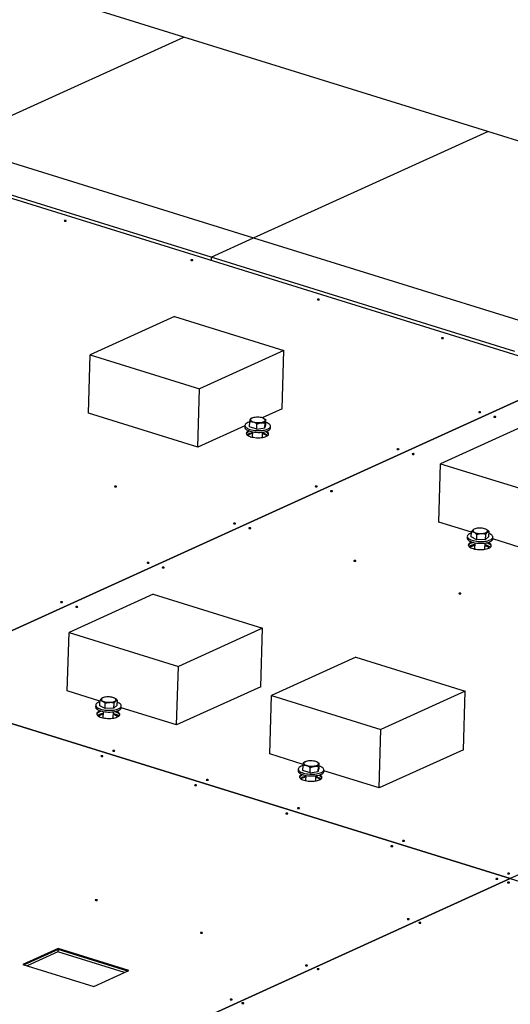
# Model space of a CAD drawing. Header units: millimetres. Extents: x 5 to 589, y 5 to 415.
# Tile 75 of 104: x 430 to 450, y 155 to 194. Entities that reach past the tile are written whole.
import ezdxf

# ---------------------------------------------------------------- set-up
doc = ezdxf.new("R2010")
doc.units = ezdxf.units.MM
doc.layers.add('TRAIT-FORT', color=4, linetype='Continuous', lineweight=25)

msp = doc.modelspace()

# ---------------------------------------------------------------- linework, layer by layer
at = {"layer": 'TRAIT-FORT', "color": 4, "linetype": 'Continuous', "lineweight": 25}
for p, q in [((436.75552, 193.1249), (424.87878, 196.81898)), ((427.60298, 188.96648), (436.75552, 193.1249)), ((448.63226, 189.43082), (436.75552, 193.1249)), ((439.47973, 185.2724), (448.63226, 189.43082)), ((460.509, 185.73674), (448.63226, 189.43082)), ((427.60298, 188.96648), (439.47973, 185.2724)), ((437.81644, 184.51669), (425.9397, 188.21077)), ((427.17297, 187.71043), (452.11393, 179.95292)), ((437.81644, 184.51669), (439.47973, 185.2724)), ((439.47973, 185.2724), (451.35647, 181.57832)), ((437.81644, 184.51669), (437.81297, 184.40102)), ((449.69318, 180.82261), (437.81644, 184.51669)), ((436.38372, 182.19813), (433.09046, 180.70185)), ((436.38372, 182.19813), (440.65725, 180.86891)), ((433.02195, 178.41491), (433.09046, 180.70185)), ((433.09046, 180.70185), (437.364, 179.37263)), ((440.65725, 180.86891), (437.364, 179.37263)), ((440.58874, 178.58197), (440.65725, 180.86891)), ((452.11393, 179.95292), (425.2665, 167.75489)), ((425.2667, 167.75483), (452.11413, 179.95286)), ((437.29549, 177.08569), (437.364, 179.37263)), ((437.29549, 177.08569), (433.02195, 178.41491)), ((440.58874, 178.58197), (439.81894, 178.23221)), ((439.13914, 177.92335), (437.29549, 177.08569)), ((439.13951, 177.93563), (439.13742, 177.86597)), ((439.32331, 177.8764), (439.32928, 178.07565)), ((439.44204, 178.23162), (439.41429, 178.22179)), ((439.60399, 177.79409), (439.60996, 177.99334)), ((439.87015, 178.21276), (439.85479, 178.21926)), ((439.91996, 177.83835), (439.92593, 178.03759)), ((439.91996, 177.83835), (439.95526, 177.96491)), ((439.95526, 177.96491), (439.96123, 178.16416)), ((450.08414, 177.93686), (446.79087, 176.44058)), ((439.60399, 177.79409), (439.32331, 177.8764)), ((439.43222, 177.68761), (439.42603, 177.481)), ((439.60399, 177.79409), (439.91996, 177.83835)), ((439.82585, 177.46902), (439.83204, 177.67564)), ((440.13698, 177.83603), (440.13906, 177.90568)), ((446.72236, 174.15364), (446.79087, 176.44058)), ((446.79087, 176.44058), (451.06441, 175.11136)), ((447.99601, 173.75749), (446.72236, 174.15364)), ((447.99052, 173.57421), (447.99649, 173.77345)), ((448.13613, 173.89426), (448.10739, 173.88407)), ((448.54682, 173.47686), (448.55279, 173.67611)), ((448.56041, 173.87702), (448.54889, 173.88189)), ((448.67624, 173.59237), (448.68221, 173.79162)), ((447.8336, 173.59826), (447.83152, 173.52861)), ((448.20395, 173.46778), (447.99052, 173.57421)), ((448.12631, 173.35025), (448.11892, 173.10363)), ((448.20395, 173.46778), (448.20992, 173.66703)), ((448.54682, 173.47686), (448.20395, 173.46778)), ((448.51874, 173.09165), (448.52613, 173.33827)), ((448.54682, 173.47686), (448.67624, 173.59237)), ((450.9959, 172.82443), (448.83104, 173.49777)), ((448.83107, 173.49866), (448.83316, 173.56832)), ((435.55506, 171.33556), (432.26179, 169.83928)), ((435.55506, 171.33556), (439.82858, 170.00635)), ((432.19328, 167.55234), (432.26179, 169.83928)), ((432.26179, 169.83928), (436.53532, 168.51006)), ((439.82858, 170.00635), (436.53532, 168.51006)), ((439.76007, 167.71941), (439.82858, 170.00635)), ((443.47353, 168.87261), (440.18026, 167.37632)), ((443.47353, 168.87261), (447.74704, 167.5434)), ((436.46681, 166.22313), (436.53532, 168.51006)), ((425.26655, 167.75476), (449.5147, 160.21274)), ((449.51485, 160.21281), (425.2667, 167.75483)), ((433.46684, 167.15622), (432.19328, 167.55234)), ((439.76007, 167.71941), (436.46681, 166.22313)), ((447.74704, 167.5434), (444.45377, 166.04711)), ((447.67853, 165.25646), (447.74704, 167.5434)), ((433.46135, 166.97293), (433.46732, 167.17218)), ((433.60697, 167.29299), (433.57822, 167.28279)), ((434.03124, 167.27574), (434.01972, 167.28062)), ((434.14707, 166.9911), (434.15304, 167.19035)), ((440.11175, 165.08939), (440.18026, 167.37632)), ((440.18026, 167.37632), (444.45377, 166.04711)), ((433.30444, 166.99699), (433.30235, 166.92733)), ((433.67479, 166.86651), (433.46135, 166.97293)), ((433.59714, 166.74898), (433.58975, 166.50235)), ((433.67479, 166.86651), (433.68076, 167.06576)), ((434.01765, 166.87559), (433.67479, 166.86651)), ((434.01765, 166.87559), (434.02362, 167.07484)), ((434.01765, 166.87559), (434.14707, 166.9911)), ((436.46681, 166.22313), (434.30187, 166.8965)), ((434.3019, 166.89739), (434.30399, 166.96704)), ((433.98957, 166.49038), (433.99696, 166.737)), ((444.38526, 163.76017), (444.45377, 166.04711)), ((447.67853, 165.25646), (444.38526, 163.76017)), ((441.42178, 164.68192), (440.11175, 165.08939)), ((441.22396, 164.49859), (441.22187, 164.42894)), ((441.40776, 164.43936), (441.41373, 164.63861)), ((441.68844, 164.35705), (441.40776, 164.43936)), ((441.52649, 164.79459), (441.49874, 164.78475)), ((441.68844, 164.35705), (441.6944, 164.5563)), ((441.9546, 164.77572), (441.93924, 164.78222)), ((442.00441, 164.40131), (442.01038, 164.60056)), ((442.00441, 164.40131), (442.03971, 164.52787)), ((442.03971, 164.52787), (442.04568, 164.72712)), ((442.22142, 164.39899), (442.22351, 164.46864)), ((444.38526, 163.76017), (442.22244, 164.43289)), ((441.51666, 164.25058), (441.51047, 164.04396)), ((441.68844, 164.35705), (442.00441, 164.40131)), ((441.9103, 164.03198), (441.91648, 164.2386)), ((452.30937, 161.48249), (449.51485, 160.21281)), ((449.5147, 160.21274), (431.66741, 152.10389)), ((431.66761, 152.10383), (449.5149, 160.21268)), ((449.51469, 160.21259), (449.5147, 160.21274)), ((449.51485, 160.21281), (449.51485, 160.21265)), ((449.5149, 160.21268), (476.73203, 151.7472)), ((431.83253, 157.48155), (430.45965, 156.85778)), ((431.83148, 157.44672), (430.50453, 156.84382)), ((431.8287, 157.35385), (430.62422, 156.8066)), ((431.83148, 157.44672), (431.8287, 157.35385)), ((434.43537, 156.54308), (431.8287, 157.35385)), ((431.83253, 157.48155), (431.83148, 157.44672)), ((434.55784, 156.59873), (431.83148, 157.44672)), ((434.60377, 156.61959), (431.83253, 157.48155)), ((430.45965, 156.85778), (433.23089, 155.99583)), ((433.23089, 155.99583), (434.60377, 156.61959))]:
    msp.add_line(p, q, dxfattribs=at)
at = {"layer": 'TRAIT-FORT', "color": 4, "linetype": 'Continuous', "lineweight": 25, "flags": 128}
for points in [[(432.14492, 185.93047), (432.15185, 185.93546), (432.15291, 185.9412), (432.14792, 185.9468), (432.13766, 185.95141), (432.12368, 185.95434), (432.10812, 185.95513), (432.09333, 185.95367), (432.08158, 185.95017), (432.07465, 185.94518), (432.0736, 185.93945), (432.07858, 185.93385), (432.08885, 185.92923), (432.10282, 185.92631), (432.11839, 185.92551), (432.13317, 185.92698), (432.14492, 185.93047)], [(437.09357, 184.39127), (437.1005, 184.39626), (437.10155, 184.402), (437.09656, 184.4076), (437.0863, 184.41221), (437.07232, 184.41514), (437.05676, 184.41593), (437.04197, 184.41447), (437.03022, 184.41097), (437.02329, 184.40598), (437.02224, 184.40025), (437.02723, 184.39465), (437.03749, 184.39003), (437.05147, 184.38711), (437.06703, 184.38631), (437.08182, 184.38778), (437.09357, 184.39127)], [(442.04221, 182.85207), (442.04914, 182.85706), (442.05019, 182.8628), (442.04521, 182.8684), (442.03494, 182.87301), (442.02097, 182.87594), (442.0054, 182.87673), (441.99062, 182.87527), (441.97887, 182.87177), (441.97194, 182.86678), (441.97088, 182.86105), (441.97587, 182.85545), (441.98613, 182.85083), (442.00011, 182.84791), (442.01567, 182.84711), (442.03046, 182.84858), (442.04221, 182.85207)], [(446.89188, 181.34365), (446.89881, 181.34865), (446.89986, 181.35438), (446.89488, 181.35998), (446.88461, 181.36459), (446.87064, 181.36752), (446.85507, 181.36831), (446.84029, 181.36685), (446.82854, 181.36336), (446.82161, 181.35836), (446.82055, 181.35263), (446.82554, 181.34703), (446.8358, 181.34242), (446.84978, 181.33949), (446.86534, 181.3387), (446.88013, 181.34016), (446.89188, 181.34365)], [(448.3495, 178.44558), (448.35643, 178.45057), (448.35748, 178.45631), (448.3525, 178.46191), (448.34224, 178.46652), (448.32826, 178.46944), (448.31269, 178.47024), (448.29791, 178.46877), (448.28616, 178.46528), (448.27923, 178.46029), (448.27818, 178.45455), (448.28316, 178.44895), (448.29342, 178.44434), (448.3074, 178.44142), (448.32297, 178.44062), (448.33775, 178.44209), (448.3495, 178.44558)], [(439.32844, 178.07353), (439.29419, 178.06337), (439.24908, 178.04632), (439.21093, 178.02703), (439.18043, 178.00584), (439.15811, 177.98313), (439.14439, 177.9593), (439.13949, 177.93479)], [(439.13949, 177.93479), (439.14351, 177.91002), (439.15638, 177.88545), (439.17787, 177.8615), (439.20759, 177.8386), (439.24502, 177.81718), (439.28948, 177.79759), (439.34018, 177.78021), (439.39622, 177.76533), (439.4566, 177.75322), (439.52024, 177.7441), (439.586, 177.73813), (439.65271, 177.73542), (439.71919, 177.73601), (439.78423, 177.7399), (439.8467, 177.74701), (439.90546, 177.75722), (439.95947, 177.77035), (440.00776, 177.78616), (440.04948, 177.80437), (440.08389, 177.82466), (440.11035, 177.84666), (440.12841, 177.86998), (440.13775, 177.8942), (440.13818, 177.9189), (440.12972, 177.94362), (440.1125, 177.96794), (440.08684, 177.99141), (440.05319, 178.01363), (440.01216, 178.03418), (439.96447, 178.0527), (439.95795, 178.0549)], [(439.36284, 178.17091), (439.36221, 178.15202), (439.3707, 178.13317), (439.38806, 178.11494), (439.41371, 178.09793), (439.44684, 178.08269), (439.48637, 178.0697), (439.53104, 178.05939), (439.57942, 178.05207), (439.62994, 178.048), (439.68099, 178.04729), (439.73092, 178.04998), (439.77813, 178.05597), (439.8211, 178.06508), (439.85845, 178.077), (439.88898, 178.09137), (439.91171, 178.1077), (439.9259, 178.12549), (439.93111, 178.14416), (439.92716, 178.16311), (439.91418, 178.18172), (439.89259, 178.19941), (439.86308, 178.2156), (439.82661, 178.22977), (439.78433, 178.24147), (439.73762, 178.25032), (439.68797, 178.25604), (439.63698, 178.25844), (439.58629, 178.25745), (439.53752, 178.25309), (439.49225, 178.24551), (439.45193, 178.23495), (439.41785, 178.22175), (439.39111, 178.20634), (439.37258, 178.18921), (439.36284, 178.17091)], [(448.94334, 178.26088), (448.95027, 178.26587), (448.95132, 178.2716), (448.94634, 178.2772), (448.93607, 178.28182), (448.9221, 178.28474), (448.90653, 178.28553), (448.89175, 178.28407), (448.88, 178.28058), (448.87307, 178.27558), (448.87201, 178.26985), (448.877, 178.26425), (448.88726, 178.25964), (448.90124, 178.25671), (448.9168, 178.25592), (448.93159, 178.25738), (448.94334, 178.26088)], [(439.1374, 177.86514), (439.14143, 177.84037), (439.1543, 177.81579), (439.17578, 177.79184), (439.20551, 177.76895), (439.24293, 177.74752), (439.28739, 177.72794), (439.33809, 177.71055), (439.39413, 177.69567), (439.45451, 177.68357), (439.51815, 177.67444), (439.58391, 177.66848), (439.65063, 177.66576), (439.7171, 177.66636), (439.78215, 177.67024), (439.84461, 177.67736), (439.90337, 177.68757), (439.95738, 177.7007), (440.00568, 177.71651), (440.0474, 177.73472), (440.0818, 177.75501), (440.10827, 177.77701), (440.12633, 177.80032), (440.13566, 177.82455), (440.13698, 177.83603)], [(439.28692, 177.72795), (439.28384, 177.72657), (439.24937, 177.70821), (439.22266, 177.68803), (439.20425, 177.66645), (439.19451, 177.64389), (439.19363, 177.62083), (439.20165, 177.59772), (439.21839, 177.57504), (439.24352, 177.55326), (439.27652, 177.5328), (439.31671, 177.5141), (439.3633, 177.49754), (439.41531, 177.48344), (439.4717, 177.47209), (439.53132, 177.46374), (439.59295, 177.45854), (439.65534, 177.4566), (439.71723, 177.45797), (439.77734, 177.46261), (439.83445, 177.47043), (439.88741, 177.48127), (439.93513, 177.49492), (439.97665, 177.51108), (439.97665, 177.51108)], [(439.33705, 177.71198), (439.32431, 177.70791), (439.2828, 177.69174), (439.24833, 177.67338), (439.22162, 177.65321), (439.20321, 177.63162), (439.19496, 177.61444)], [(439.33431, 177.71113), (439.32431, 177.70791), (439.2828, 177.69174), (439.24833, 177.67338), (439.22162, 177.65321), (439.20321, 177.63162), (439.19496, 177.61444)], [(439.43018, 177.61979), (439.38155, 177.60852), (439.3386, 177.5945), (439.3024, 177.57805), (439.2738, 177.55957), (439.25346, 177.53948), (439.25335, 177.53934)], [(440.0017, 177.51693), (440.00046, 177.51871), (439.98071, 177.53991), (439.95265, 177.55997), (439.91695, 177.57842), (439.87444, 177.59482), (439.83, 177.60781)], [(440.06448, 177.58839), (440.05779, 177.6051), (440.04105, 177.62778), (440.01593, 177.64957), (439.98293, 177.67002), (439.94273, 177.68872), (439.92849, 177.69426)], [(440.06448, 177.58839), (440.05779, 177.6051), (440.04105, 177.62778), (440.01593, 177.64957), (439.98293, 177.67002), (439.94273, 177.68872), (439.92952, 177.69388)], [(439.97665, 177.51108), (440.01111, 177.52944), (440.03783, 177.54962), (440.05624, 177.5712), (440.06598, 177.59376), (440.06685, 177.61682), (440.05884, 177.63993), (440.0421, 177.66261), (440.01697, 177.68439), (439.98397, 177.70484), (439.97949, 177.7072)], [(445.1554, 176.99435), (445.16233, 176.99935), (445.16339, 177.00508), (445.1584, 177.01068), (445.14814, 177.01529), (445.13416, 177.01822), (445.1186, 177.01901), (445.10381, 177.01755), (445.09206, 177.01405), (445.08513, 177.00906), (445.08408, 177.00333), (445.08906, 176.99773), (445.09933, 176.99311), (445.1133, 176.99019), (445.12887, 176.9894), (445.14365, 176.99086), (445.1554, 176.99435)], [(445.74924, 176.80965), (445.75617, 176.81464), (445.75722, 176.82037), (445.75224, 176.82597), (445.74198, 176.83059), (445.728, 176.83351), (445.71243, 176.83431), (445.69765, 176.83284), (445.6859, 176.82935), (445.67897, 176.82436), (445.67792, 176.81862), (445.6829, 176.81302), (445.69316, 176.80841), (445.70714, 176.80548), (445.72271, 176.80469), (445.73749, 176.80615), (445.74924, 176.80965)], [(434.11548, 175.53875), (434.12241, 175.54374), (434.12346, 175.54947), (434.11848, 175.55507), (434.10822, 175.55969), (434.09424, 175.56261), (434.07867, 175.5634), (434.06389, 175.56194), (434.05214, 175.55845), (434.04521, 175.55345), (434.04416, 175.54772), (434.04914, 175.54212), (434.0594, 175.53751), (434.07338, 175.53458), (434.08895, 175.53379), (434.10373, 175.53525), (434.11548, 175.53875)], [(441.9613, 175.54312), (441.96823, 175.54812), (441.96929, 175.55385), (441.9643, 175.55945), (441.95404, 175.56406), (441.94006, 175.56699), (441.9245, 175.56778), (441.90971, 175.56632), (441.89796, 175.56283), (441.89103, 175.55783), (441.88998, 175.5521), (441.89496, 175.5465), (441.90523, 175.54189), (441.9192, 175.53896), (441.93477, 175.53817), (441.94955, 175.53963), (441.9613, 175.54312)], [(442.55514, 175.35842), (442.56207, 175.36341), (442.56312, 175.36915), (442.55814, 175.37475), (442.54788, 175.37936), (442.5339, 175.38229), (442.51833, 175.38308), (442.50355, 175.38162), (442.4918, 175.37812), (442.48487, 175.37313), (442.48382, 175.3674), (442.4888, 175.3618), (442.49906, 175.35718), (442.51304, 175.35426), (442.52861, 175.35346), (442.54339, 175.35493), (442.55514, 175.35842)], [(438.7672, 174.0919), (438.77413, 174.09689), (438.77519, 174.10262), (438.7702, 174.10822), (438.75994, 174.11284), (438.74596, 174.11576), (438.7304, 174.11656), (438.71561, 174.11509), (438.70386, 174.1116), (438.69693, 174.10661), (438.69588, 174.10087), (438.70086, 174.09527), (438.71113, 174.09066), (438.7251, 174.08773), (438.74067, 174.08694), (438.75545, 174.0884), (438.7672, 174.0919)], [(439.36104, 173.90719), (439.36797, 173.91219), (439.36902, 173.91792), (439.36404, 173.92352), (439.35378, 173.92813), (439.3398, 173.93106), (439.32423, 173.93185), (439.30945, 173.93039), (439.2977, 173.9269), (439.29077, 173.9219), (439.28972, 173.91617), (439.2947, 173.91057), (439.30496, 173.90596), (439.31894, 173.90303), (439.33451, 173.90224), (439.34929, 173.9037), (439.36104, 173.90719)], [(447.99513, 173.7282), (447.95462, 173.71376), (447.91453, 173.69504), (447.88192, 173.67432), (447.85736, 173.65198), (447.8413, 173.62842), (447.83402, 173.60404), (447.83565, 173.5793), (447.84617, 173.55463), (447.86537, 173.53047), (447.89293, 173.50725), (447.92835, 173.48539), (447.971, 173.46528)], [(447.971, 173.46528), (448.02011, 173.44727), (448.07482, 173.43169), (448.13413, 173.41882), (448.19701, 173.40888), (448.26231, 173.40205), (448.32889, 173.39846), (448.39554, 173.39816), (448.46109, 173.40117), (448.52436, 173.40743), (448.58421, 173.41682), (448.6396, 173.42919), (448.68952, 173.44431), (448.73308, 173.46191), (448.76951, 173.48167), (448.79816, 173.50325), (448.81851, 173.52625), (448.83021, 173.55028), (448.83304, 173.57489), (448.82695, 173.59965), (448.81206, 173.62412), (448.78862, 173.64786), (448.75706, 173.67045), (448.71794, 173.69148), (448.6797, 173.70769)], [(448.116, 173.75628), (448.15096, 173.7416), (448.19201, 173.72929), (448.23782, 173.71975), (448.28693, 173.71329), (448.33775, 173.71011), (448.38866, 173.71032), (448.43802, 173.7139), (448.48423, 173.72076), (448.52582, 173.73065), (448.56145, 173.74327), (448.58997, 173.75821), (448.61047, 173.77499), (448.62229, 173.79308), (448.62504, 173.81188), (448.61865, 173.8308), (448.6033, 173.84922), (448.57951, 173.86656), (448.54803, 173.88226), (448.50987, 173.89581), (448.46627, 173.90678), (448.41861, 173.91481), (448.36844, 173.91965), (448.31737, 173.92114), (448.26704, 173.91924), (448.21906, 173.914), (448.17498, 173.90559), (448.13621, 173.89429), (448.10401, 173.88045), (448.0794, 173.86452), (448.06317, 173.84702), (448.05586, 173.82851), (448.05769, 173.80957), (448.0686, 173.79082), (448.08825, 173.77287), (448.116, 173.75628)], [(447.83152, 173.52861), (447.83357, 173.50965), (447.84408, 173.48498), (447.86329, 173.46082), (447.89085, 173.4376), (447.92627, 173.41574), (447.96891, 173.39563)], [(448.01876, 173.37702), (447.98701, 173.36589), (447.94871, 173.34848), (447.91769, 173.3291), (447.89457, 173.3081), (447.87979, 173.28592), (447.87365, 173.26296), (447.87626, 173.23969), (447.88756, 173.21656), (447.90735, 173.19401), (447.93524, 173.17248), (447.97068, 173.1524), (448.01298, 173.13415), (448.06132, 173.11809), (448.11476, 173.10453), (448.17226, 173.09374), (448.2327, 173.08592), (448.2949, 173.08124), (448.35766, 173.07977), (448.41974, 173.08155), (448.47995, 173.08654), (448.53711, 173.09465), (448.59011, 173.10572), (448.63792, 173.11953), (448.6796, 173.13581), (448.6796, 173.13581)], [(448.08414, 173.35919), (448.08135, 173.35861), (448.03082, 173.34614), (447.98597, 173.33106), (447.94766, 173.31366), (447.91665, 173.29427), (447.89353, 173.27328), (447.87875, 173.25109), (447.87545, 173.24262)], [(448.08414, 173.35919), (448.08135, 173.35861), (448.03082, 173.34614), (447.98597, 173.33106), (447.94766, 173.31366), (447.91665, 173.29427), (447.89353, 173.27328), (447.87875, 173.25109), (447.87545, 173.24262)], [(447.96891, 173.39563), (448.01803, 173.37762), (448.07273, 173.36204), (448.13205, 173.34916), (448.19492, 173.33922), (448.26023, 173.3324), (448.3268, 173.3288), (448.39346, 173.32851), (448.459, 173.33152), (448.52227, 173.33777), (448.58213, 173.34717), (448.63751, 173.35954), (448.68743, 173.37466), (448.73099, 173.39225), (448.76742, 173.41202), (448.79607, 173.43359), (448.81642, 173.4566), (448.82812, 173.48062), (448.83107, 173.49866)], [(448.7701, 173.21582), (448.76471, 173.23036), (448.74913, 173.25326), (448.72523, 173.27535), (448.69349, 173.29621), (448.65453, 173.31542), (448.6091, 173.33262), (448.56876, 173.34467)], [(448.7701, 173.21582), (448.76471, 173.23036), (448.74913, 173.25326), (448.72523, 173.27535), (448.69349, 173.29621), (448.65453, 173.31542), (448.6091, 173.33262), (448.56876, 173.34467)], [(448.6796, 173.13581), (448.71434, 173.15425), (448.74148, 173.17449), (448.76047, 173.19613), (448.77096, 173.21876), (448.77273, 173.24193), (448.76576, 173.26519), (448.75017, 173.28809), (448.72627, 173.31018), (448.69454, 173.33103), (448.65557, 173.35025), (448.63509, 173.35856)], [(448.12307, 173.24217), (448.0825, 173.23255), (448.04094, 173.21898), (448.00591, 173.20306), (447.97823, 173.18517), (447.95854, 173.16573), (447.9526, 173.1569)], [(448.68795, 173.13487), (448.68144, 173.14563), (448.66233, 173.16615), (448.63518, 173.18556), (448.60063, 173.20341), (448.55949, 173.21928), (448.52289, 173.23019)], [(435.38292, 172.55426), (435.38985, 172.55925), (435.3909, 172.56499), (435.38592, 172.57059), (435.37566, 172.5752), (435.36168, 172.57813), (435.34611, 172.57892), (435.33133, 172.57746), (435.31958, 172.57396), (435.31265, 172.56897), (435.3116, 172.56324), (435.31658, 172.55764), (435.32684, 172.55302), (435.34082, 172.5501), (435.35639, 172.5493), (435.37117, 172.55077), (435.38292, 172.55426)], [(443.46841, 172.62966), (443.47534, 172.63465), (443.4764, 172.64038), (443.47141, 172.64598), (443.46115, 172.6506), (443.44717, 172.65352), (443.43161, 172.65432), (443.41682, 172.65285), (443.40507, 172.64936), (443.39814, 172.64437), (443.39709, 172.63863), (443.40207, 172.63303), (443.41234, 172.62842), (443.42631, 172.62549), (443.44188, 172.6247), (443.45666, 172.62616), (443.46841, 172.62966)], [(435.97676, 172.36956), (435.98369, 172.37455), (435.98474, 172.38028), (435.97976, 172.38588), (435.96949, 172.3905), (435.95552, 172.39342), (435.93995, 172.39421), (435.92517, 172.39275), (435.91342, 172.38926), (435.90649, 172.38427), (435.90543, 172.37853), (435.91042, 172.37293), (435.92068, 172.36832), (435.93466, 172.36539), (435.95022, 172.3646), (435.96501, 172.36606), (435.97676, 172.36956)], [(447.57579, 171.35212), (447.58272, 171.35712), (447.58377, 171.36285), (447.57879, 171.36845), (447.56852, 171.37306), (447.55455, 171.37599), (447.53898, 171.37678), (447.5242, 171.37532), (447.51245, 171.37182), (447.50552, 171.36683), (447.50446, 171.3611), (447.50945, 171.3555), (447.51971, 171.35088), (447.53369, 171.34796), (447.54925, 171.34717), (447.56404, 171.34863), (447.57579, 171.35212)], [(431.99864, 171.01662), (432.00557, 171.02162), (432.00662, 171.02735), (432.00163, 171.03295), (431.99137, 171.03756), (431.97739, 171.04049), (431.96183, 171.04128), (431.94705, 171.03982), (431.93529, 171.03633), (431.92837, 171.03133), (431.92731, 171.0256), (431.9323, 171.02), (431.94256, 171.01539), (431.95654, 171.01246), (431.9721, 171.01167), (431.98689, 171.01313), (431.99864, 171.01662)], [(432.59247, 170.83192), (432.5994, 170.83691), (432.60046, 170.84265), (432.59547, 170.84825), (432.58521, 170.85286), (432.57123, 170.85579), (432.55567, 170.85658), (432.54088, 170.85512), (432.52913, 170.85162), (432.5222, 170.84663), (432.52115, 170.8409), (432.52613, 170.8353), (432.5364, 170.83068), (432.55037, 170.82776), (432.56594, 170.82696), (432.58072, 170.82843), (432.59247, 170.83192)], [(433.46596, 167.12693), (433.42545, 167.11249), (433.38536, 167.09377), (433.35275, 167.07305), (433.3282, 167.05071), (433.31213, 167.02714), (433.30485, 167.00277), (433.30649, 166.97803), (433.317, 166.95336), (433.33621, 166.9292), (433.36377, 166.90598), (433.39918, 166.88412), (433.44183, 166.864)], [(433.58683, 167.15501), (433.62179, 167.14033), (433.66284, 167.12802), (433.70865, 167.11848), (433.75776, 167.11202), (433.80859, 167.10884), (433.85949, 167.10904), (433.90885, 167.11263), (433.95506, 167.11948), (433.99665, 167.12938), (434.03228, 167.142), (434.06081, 167.15694), (434.0813, 167.17372), (434.09312, 167.1918), (434.09587, 167.2106), (434.08948, 167.22952), (434.07414, 167.24795), (434.05034, 167.26529), (434.01886, 167.28098), (433.9807, 167.29453), (433.9371, 167.3055), (433.88944, 167.31354), (433.83928, 167.31838), (433.7882, 167.31987), (433.73787, 167.31796), (433.68989, 167.31272), (433.64581, 167.30432), (433.60704, 167.29301), (433.57484, 167.27918), (433.55023, 167.26325), (433.53401, 167.24575), (433.52669, 167.22723), (433.52852, 167.2083), (433.53943, 167.18955), (433.55908, 167.1716), (433.58683, 167.15501)], [(433.30235, 166.92733), (433.3044, 166.90837), (433.31491, 166.8837), (433.33412, 166.85954), (433.36168, 166.83633), (433.3971, 166.81447), (433.43974, 166.79435)], [(433.48957, 166.77574), (433.45785, 166.76461), (433.41954, 166.74721), (433.38852, 166.72782), (433.3654, 166.70683), (433.35062, 166.68464), (433.34448, 166.66169), (433.34709, 166.63842), (433.3584, 166.61528), (433.37819, 166.59273), (433.40607, 166.57121), (433.44151, 166.55112), (433.48381, 166.53287), (433.53215, 166.51681), (433.58559, 166.50326), (433.64309, 166.49247), (433.70353, 166.48465), (433.76573, 166.47996), (433.82849, 166.4785), (433.89058, 166.48027), (433.95079, 166.48527), (434.00794, 166.49338), (434.06094, 166.50444), (434.10875, 166.51825), (434.15043, 166.53454), (434.15043, 166.53454)], [(433.55304, 166.75752), (433.55218, 166.75734), (433.50165, 166.74487), (433.4568, 166.72979), (433.4185, 166.71238), (433.38748, 166.693), (433.36436, 166.672), (433.34958, 166.64982), (433.34628, 166.64135)], [(433.55304, 166.75752), (433.55218, 166.75734), (433.50165, 166.74487), (433.4568, 166.72979), (433.4185, 166.71238), (433.38748, 166.693), (433.36436, 166.672), (433.34958, 166.64982), (433.34628, 166.64135)], [(433.43974, 166.79435), (433.48886, 166.77634), (433.54356, 166.76076), (433.60288, 166.74789), (433.66575, 166.73795), (433.73106, 166.73112), (433.79763, 166.72753), (433.86429, 166.72723), (433.92983, 166.73024), (433.9931, 166.7365), (434.05296, 166.7459), (434.10834, 166.75826), (434.15826, 166.77338), (434.20182, 166.79098), (434.23825, 166.81074), (434.2669, 166.83232), (434.28726, 166.85533), (434.29895, 166.87935), (434.3019, 166.89739)], [(433.44183, 166.864), (433.49094, 166.846), (433.54565, 166.83042), (433.60496, 166.81754), (433.66784, 166.8076), (433.73314, 166.80077), (433.79972, 166.79718), (433.86637, 166.79689), (433.93192, 166.79989), (433.99519, 166.80615), (434.05505, 166.81555), (434.11043, 166.82792), (434.16035, 166.84304), (434.20391, 166.86063), (434.24034, 166.8804), (434.26899, 166.90197), (434.28934, 166.92498), (434.30104, 166.949), (434.30387, 166.97361), (434.29778, 166.99838), (434.28289, 167.02285), (434.25945, 167.04659), (434.2279, 167.06918), (434.18878, 167.09021), (434.15053, 167.10642)], [(434.24093, 166.61455), (434.23555, 166.62909), (434.21996, 166.65199), (434.19606, 166.67408), (434.16432, 166.69493), (434.12536, 166.71415), (434.07993, 166.73134), (434.04149, 166.74289)], [(434.24093, 166.61455), (434.23555, 166.62909), (434.21996, 166.65199), (434.19606, 166.67408), (434.16432, 166.69493), (434.12536, 166.71415), (434.07993, 166.73134), (434.04149, 166.74289)], [(434.15043, 166.53454), (434.18518, 166.55298), (434.21231, 166.57322), (434.23131, 166.59486), (434.24179, 166.61749), (434.24356, 166.64065), (434.23659, 166.66391), (434.221, 166.68681), (434.19711, 166.7089), (434.16537, 166.72976), (434.1264, 166.74897), (434.10594, 166.75727)], [(433.5939, 166.6409), (433.55333, 166.63127), (433.51177, 166.6177), (433.47674, 166.60178), (433.44906, 166.5839), (433.42937, 166.56446), (433.42858, 166.56342)], [(434.03865, 165.20157), (434.04558, 165.20657), (434.04663, 165.2123), (434.04165, 165.2179), (434.03139, 165.22251), (434.01741, 165.22544), (434.00184, 165.22623), (433.98706, 165.22477), (433.97531, 165.22128), (433.96838, 165.21628), (433.96733, 165.21055), (433.97231, 165.20495), (433.98257, 165.20034), (433.99655, 165.19741), (434.01212, 165.19662), (434.0269, 165.19808), (434.03865, 165.20157)], [(433.58103, 164.99365), (433.58796, 164.99865), (433.58901, 165.00438), (433.58402, 165.00998), (433.57376, 165.01459), (433.55978, 165.01752), (433.54422, 165.01831), (433.52943, 165.01685), (433.51768, 165.01335), (433.51075, 165.00836), (433.5097, 165.00263), (433.51469, 164.99703), (433.52495, 164.99241), (433.53893, 164.98949), (433.55449, 164.9887), (433.56928, 164.99016), (433.58103, 164.99365)], [(441.44729, 164.73387), (441.44665, 164.71499), (441.45515, 164.69613), (441.47251, 164.6779), (441.49816, 164.6609), (441.53128, 164.64565), (441.57082, 164.63267), (441.61549, 164.62235), (441.66387, 164.61504), (441.71439, 164.61096), (441.76544, 164.61026), (441.81537, 164.61294), (441.86258, 164.61893), (441.90555, 164.62804), (441.9429, 164.63997), (441.97343, 164.65433), (441.99616, 164.67067), (442.01035, 164.68846), (442.01556, 164.70712), (442.01161, 164.72607), (441.99863, 164.74469), (441.97704, 164.76237), (441.94753, 164.77856), (441.91106, 164.79274), (441.86878, 164.80444), (441.82207, 164.81329), (441.77242, 164.819), (441.72143, 164.8214), (441.67073, 164.82041), (441.62197, 164.81605), (441.5767, 164.80847), (441.53637, 164.79791), (441.5023, 164.78472), (441.47556, 164.7693), (441.45703, 164.75217), (441.44729, 164.73387)], [(441.41289, 164.63649), (441.37864, 164.62633), (441.33353, 164.60928), (441.29538, 164.58999), (441.26488, 164.5688), (441.24256, 164.54609), (441.22884, 164.52227), (441.22394, 164.49775)], [(441.22394, 164.49775), (441.22796, 164.47299), (441.24083, 164.44841), (441.26232, 164.42446), (441.29204, 164.40157), (441.32947, 164.38014), (441.37393, 164.36056), (441.42463, 164.34317), (441.48067, 164.32829), (441.54105, 164.31618), (441.60469, 164.30706), (441.67045, 164.30109), (441.73716, 164.29838), (441.80364, 164.29897), (441.86868, 164.30286), (441.93115, 164.30997), (441.98991, 164.32019), (442.04392, 164.33331), (442.09221, 164.34913), (442.13393, 164.36734), (442.16833, 164.38762), (442.1948, 164.40962), (442.21286, 164.43294), (442.2222, 164.45716), (442.22263, 164.48186), (442.21417, 164.50659), (442.19695, 164.5309), (442.17129, 164.55438), (442.13764, 164.57659), (442.09661, 164.59714), (442.04892, 164.61567), (442.0424, 164.61786)], [(437.70065, 164.06257), (437.70758, 164.06756), (437.70863, 164.07329), (437.70365, 164.07889), (437.69338, 164.08351), (437.67941, 164.08643), (437.66384, 164.08722), (437.64906, 164.08576), (437.63731, 164.08227), (437.63038, 164.07727), (437.62932, 164.07154), (437.63431, 164.06594), (437.64457, 164.06133), (437.65855, 164.0584), (437.67411, 164.05761), (437.6889, 164.05907), (437.70065, 164.06257)], [(441.22185, 164.4281), (441.22588, 164.40333), (441.23875, 164.37876), (441.26023, 164.35481), (441.28995, 164.33191), (441.32738, 164.31049), (441.37184, 164.2909), (441.42254, 164.27352), (441.47858, 164.25864), (441.53896, 164.24653), (441.6026, 164.23741), (441.66836, 164.23144), (441.73508, 164.22873), (441.80155, 164.22932), (441.8666, 164.23321), (441.92906, 164.24032), (441.98782, 164.25053), (442.04183, 164.26366), (442.09013, 164.27947), (442.13185, 164.29768), (442.16625, 164.31797), (442.19272, 164.33997), (442.21078, 164.36329), (442.22011, 164.38751), (442.22142, 164.39899)], [(441.37207, 164.29123), (441.36829, 164.28953), (441.33382, 164.27117), (441.30711, 164.251), (441.2887, 164.22941), (441.27896, 164.20685), (441.27808, 164.18379), (441.2861, 164.16068), (441.30284, 164.138), (441.32797, 164.11622), (441.36096, 164.09577), (441.40116, 164.07707), (441.44774, 164.0605), (441.49976, 164.0464), (441.55615, 164.03506), (441.61577, 164.0267), (441.6774, 164.0215), (441.73979, 164.01957), (441.80167, 164.02093), (441.86178, 164.02557), (441.9189, 164.0334), (441.97186, 164.04424), (442.01958, 164.05788), (442.0611, 164.07404), (442.0611, 164.07404)], [(441.4215, 164.27494), (441.40876, 164.27087), (441.36725, 164.2547), (441.33278, 164.23635), (441.30607, 164.21617), (441.28765, 164.19458), (441.27941, 164.1774)], [(441.42127, 164.27487), (441.40876, 164.27087), (441.36725, 164.2547), (441.33278, 164.23635), (441.30607, 164.21617), (441.28765, 164.19458), (441.27941, 164.1774)], [(442.14893, 164.15135), (442.14224, 164.16807), (442.1255, 164.19074), (442.10038, 164.21253), (442.06738, 164.23298), (442.02718, 164.25168), (442.01294, 164.25723)], [(442.14893, 164.15135), (442.14224, 164.16807), (442.1255, 164.19074), (442.10038, 164.21253), (442.06738, 164.23298), (442.02718, 164.25168), (442.01317, 164.25714)], [(442.0611, 164.07404), (442.09556, 164.0924), (442.12227, 164.11258), (442.14069, 164.13416), (442.15043, 164.15672), (442.1513, 164.17979), (442.14329, 164.20289), (442.12655, 164.22557), (442.10142, 164.24736), (442.06842, 164.26781), (442.06325, 164.27052)], [(437.24302, 163.85465), (437.24995, 163.85964), (437.251, 163.86537), (437.24602, 163.87097), (437.23576, 163.87559), (437.22178, 163.87851), (437.20621, 163.8793), (437.19143, 163.87784), (437.17968, 163.87435), (437.17275, 163.86935), (437.1717, 163.86362), (437.17668, 163.85802), (437.18694, 163.85341), (437.20092, 163.85048), (437.21649, 163.84969), (437.23127, 163.85115), (437.24302, 163.85465)], [(441.26367, 162.95434), (441.2706, 162.95934), (441.27165, 162.96507), (441.26667, 162.97067), (441.25641, 162.97528), (441.24243, 162.97821), (441.22686, 162.979), (441.21208, 162.97754), (441.20033, 162.97404), (441.1934, 162.96905), (441.19235, 162.96332), (441.19733, 162.95772), (441.20759, 162.9531), (441.22157, 162.95018), (441.23714, 162.94939), (441.25192, 162.95085), (441.26367, 162.95434)], [(440.80604, 162.74642), (440.81297, 162.75141), (440.81403, 162.75715), (440.80904, 162.76275), (440.79878, 162.76736), (440.7848, 162.77029), (440.76924, 162.77108), (440.75445, 162.76962), (440.7427, 162.76612), (440.73577, 162.76113), (440.73472, 162.7554), (440.7397, 162.7498), (440.74997, 162.74518), (440.76394, 162.74226), (440.77951, 162.74147), (440.79429, 162.74293), (440.80604, 162.74642)], [(444.91342, 161.46889), (444.92035, 161.47388), (444.9214, 161.47961), (444.91641, 161.48521), (444.90615, 161.48983), (444.89217, 161.49275), (444.87661, 161.49354), (444.86183, 161.49208), (444.85007, 161.48859), (444.84315, 161.48359), (444.84209, 161.47786), (444.84708, 161.47226), (444.85734, 161.46765), (444.87132, 161.46472), (444.88688, 161.46393), (444.90167, 161.46539), (444.91342, 161.46889)], [(445.37104, 161.67681), (445.37797, 161.6818), (445.37903, 161.68753), (445.37404, 161.69313), (445.36378, 161.69775), (445.3498, 161.70067), (445.33424, 161.70146), (445.31945, 161.7), (445.3077, 161.69651), (445.30077, 161.69151), (445.29972, 161.68578), (445.3047, 161.68018), (445.31497, 161.67557), (445.32894, 161.67264), (445.34451, 161.67185), (445.35929, 161.67331), (445.37104, 161.67681)], [(449.02079, 160.19135), (449.02772, 160.19634), (449.02877, 160.20208), (449.02379, 160.20768), (449.01353, 160.21229), (448.99955, 160.21521), (448.98398, 160.21601), (448.9692, 160.21454), (448.95745, 160.21105), (448.95052, 160.20606), (448.94947, 160.20032), (448.95445, 160.19472), (448.96471, 160.19011), (448.97869, 160.18719), (448.99426, 160.18639), (449.00904, 160.18786), (449.02079, 160.19135)], [(449.47842, 160.39927), (449.48535, 160.40426), (449.4864, 160.41), (449.48141, 160.4156), (449.47115, 160.42021), (449.45717, 160.42314), (449.44161, 160.42393), (449.42683, 160.42247), (449.41507, 160.41897), (449.40814, 160.41398), (449.40709, 160.40825), (449.41208, 160.40265), (449.42234, 160.39803), (449.43632, 160.39511), (449.45188, 160.39431), (449.46667, 160.39578), (449.47842, 160.39927)], [(449.47607, 160.04974), (449.48299, 160.05474), (449.48405, 160.06047), (449.47906, 160.06607), (449.4688, 160.07068), (449.45482, 160.07361), (449.43926, 160.0744), (449.42447, 160.07294), (449.41272, 160.06944), (449.40579, 160.06445), (449.40474, 160.05872), (449.40972, 160.05312), (449.41999, 160.0485), (449.43397, 160.04558), (449.44953, 160.04479), (449.46431, 160.04625), (449.47607, 160.04974)], [(433.36034, 159.36349), (433.36727, 159.36849), (433.36832, 159.37422), (433.36334, 159.37982), (433.35308, 159.38443), (433.3391, 159.38736), (433.32353, 159.38815), (433.30875, 159.38669), (433.297, 159.3832), (433.29007, 159.3782), (433.28902, 159.37247), (433.294, 159.36687), (433.30426, 159.36226), (433.31824, 159.35933), (433.33381, 159.35854), (433.34859, 159.36), (433.36034, 159.36349)], [(445.55808, 158.61808), (445.56501, 158.62307), (445.56606, 158.62881), (445.56108, 158.63441), (445.55082, 158.63902), (445.53684, 158.64195), (445.52127, 158.64274), (445.50649, 158.64128), (445.49474, 158.63778), (445.48781, 158.63279), (445.48676, 158.62706), (445.49174, 158.62146), (445.502, 158.61684), (445.51598, 158.61392), (445.53155, 158.61312), (445.54633, 158.61459), (445.55808, 158.61808)], [(446.01336, 158.47647), (446.02029, 158.48147), (446.02134, 158.4872), (446.01635, 158.4928), (446.00609, 158.49741), (445.99211, 158.50034), (445.97655, 158.50113), (445.96177, 158.49967), (445.95001, 158.49618), (445.94309, 158.49118), (445.94203, 158.48545), (445.94702, 158.47985), (445.95728, 158.47524), (445.97126, 158.47231), (445.98682, 158.47152), (446.00161, 158.47298), (446.01336, 158.47647)], [(437.46771, 158.08596), (437.47464, 158.09095), (437.4757, 158.09668), (437.47071, 158.10228), (437.46045, 158.1069), (437.44647, 158.10982), (437.43091, 158.11062), (437.41612, 158.10915), (437.40437, 158.10566), (437.39744, 158.10067), (437.39639, 158.09493), (437.40137, 158.08933), (437.41164, 158.08472), (437.42561, 158.08179), (437.44118, 158.081), (437.45596, 158.08246), (437.46771, 158.08596)], [(441.57509, 156.80842), (441.58202, 156.81341), (441.58307, 156.81915), (441.57808, 156.82475), (441.56782, 156.82936), (441.55384, 156.83229), (441.53828, 156.83308), (441.5235, 156.83162), (441.51174, 156.82812), (441.50482, 156.82313), (441.50376, 156.8174), (441.50875, 156.8118), (441.51901, 156.80718), (441.53299, 156.80426), (441.54855, 156.80347), (441.56334, 156.80493), (441.57509, 156.80842)], [(442.03036, 156.66682), (442.03729, 156.67181), (442.03834, 156.67754), (442.03336, 156.68314), (442.0231, 156.68776), (442.00912, 156.69068), (441.99355, 156.69147), (441.97877, 156.69001), (441.96702, 156.68652), (441.96009, 156.68152), (441.95904, 156.67579), (441.96402, 156.67019), (441.97428, 156.66558), (441.98826, 156.66265), (442.00383, 156.66186), (442.01861, 156.66332), (442.03036, 156.66682)], [(438.63267, 155.47154), (438.63959, 155.47654), (438.64065, 155.48227), (438.63566, 155.48787), (438.6254, 155.49248), (438.61142, 155.49541), (438.59586, 155.4962), (438.58107, 155.49474), (438.56932, 155.49124), (438.56239, 155.48625), (438.56134, 155.48052), (438.56633, 155.47492), (438.57659, 155.4703), (438.59057, 155.46738), (438.60613, 155.46659), (438.62091, 155.46805), (438.63267, 155.47154)], [(439.08794, 155.32994), (439.09487, 155.33493), (439.09592, 155.34066), (439.09094, 155.34626), (439.08068, 155.35088), (439.0667, 155.3538), (439.05113, 155.35459), (439.03635, 155.35313), (439.0246, 155.34964), (439.01767, 155.34464), (439.01662, 155.33891), (439.0216, 155.33331), (439.03186, 155.3287), (439.04584, 155.32577), (439.06141, 155.32498), (439.07619, 155.32644), (439.08794, 155.32994)]]:
    msp.add_lwpolyline(points, dxfattribs=at)
at = {"layer": 'TRAIT-FORT', "color": 4, "linetype": 'Continuous', "lineweight": 25}
for centre, radius, start, end in [((439.48283, 177.17805), 0.4658, 96.411621, 123.379381), ((439.75184, 177.17196), 0.46374, 53.127958, 80.217374), ((439.75321, 177.17427), 0.46107, 53.090796, 79.921635), ((448.16345, 172.82345), 0.45219, 95.002542, 124.697369), ((448.45227, 172.80244), 0.46504, 52.29008, 81.146345), ((433.63429, 166.22217), 0.45219, 95.002542, 124.69737), ((433.95163, 166.36047), 0.27172, 41.826469, 81.088416), ((433.9231, 166.20117), 0.46504, 52.290079, 81.146345), ((441.56728, 163.74101), 0.4658, 96.411621, 123.379381), ((441.54578, 163.87595), 0.30838, 95.797417, 131.33829), ((441.85654, 163.84979), 0.32617, 46.228505, 79.771948), ((441.83629, 163.73492), 0.46374, 53.127959, 80.217374)]:
    msp.add_arc(centre, radius, start, end, dxfattribs=at)
for points, knots in [([(439.32928, 178.07565), (439.33047, 178.0824), (439.33285, 178.09592), (439.33643, 178.11476), (439.34, 178.13227), (439.34391, 178.14964), (439.34813, 178.16594), (439.35262, 178.18015), (439.35702, 178.19089), (439.36101, 178.19808), (439.36349, 178.20094), (439.36458, 178.20221)], [0, 0, 0, 0, 0.09597591, 0.19213026, 0.28898369, 0.38615496, 0.51175797, 0.63826211, 0.76733117, 0.89712084, 1, 1, 1, 1]), ([(439.60996, 177.99334), (439.58581, 178.00767), (439.537, 178.03665), (439.46419, 178.06336), (439.3942, 178.07601), (439.35105, 178.07577), (439.32928, 178.07565)], [0, 0, 0, 0, 0.26460747, 0.534953, 0.76534584, 1, 1, 1, 1]), ([(439.41438, 178.22155), (439.41002, 178.22008), (439.39326, 178.21443), (439.37678, 178.20741), (439.36458, 178.20221)], [0, 0, 0, 0, 0.25990615, 1, 1, 1, 1]), ([(439.60996, 177.99334), (439.62369, 177.99903), (439.65122, 178.01043), (439.69344, 178.02444), (439.73645, 178.0354), (439.77772, 178.04211), (439.81675, 178.04509), (439.85343, 178.04508), (439.88992, 178.04265), (439.91391, 178.03928), (439.92593, 178.03759)], [0, 0, 0, 0, 0.13202976, 0.26457402, 0.39927843, 0.53500867, 0.64989194, 0.76540603, 0.88250798, 1, 1, 1, 1]), ([(439.86968, 178.2116), (439.87871, 178.20812), (439.90991, 178.19607), (439.93991, 178.17741), (439.96123, 178.16416)], [0, 0, 0, 0, 0.28947743, 1, 1, 1, 1]), ([(439.92593, 178.03759), (439.92712, 178.04435), (439.92949, 178.05786), (439.93307, 178.0767), (439.93665, 178.09422), (439.94056, 178.11159), (439.94477, 178.12788), (439.94926, 178.14209), (439.95366, 178.15284), (439.95765, 178.16002), (439.96013, 178.16289), (439.96123, 178.16416)], [0, 0, 0, 0, 0.09597591, 0.19213026, 0.28898369, 0.38615496, 0.51175797, 0.63826211, 0.76733117, 0.89712084, 1, 1, 1, 1]), ([(448.10744, 173.88393), (448.10251, 173.88203), (448.09188, 173.87793), (448.07513, 173.86737), (448.05827, 173.8533), (448.04217, 173.8365), (448.02693, 173.81786), (448.01166, 173.79687), (448.00155, 173.78127), (447.99649, 173.77345)], [0, 0, 0, 0, 0.137045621, 0.295108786, 0.454375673, 0.589180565, 0.724725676, 0.86213398, 1, 1, 1, 1]), ([(448.20992, 173.66703), (448.19667, 173.67909), (448.17003, 173.70332), (448.12454, 173.73565), (448.0734, 173.7605), (448.02923, 173.77075), (448.00374, 173.77286), (447.99649, 173.77345)], [0, 0, 0, 0, 0.19218444, 0.38622895, 0.63824284, 0.89706663, 1, 1, 1, 1]), ([(448.55279, 173.67611), (448.52324, 173.68251), (448.46352, 173.69545), (448.37454, 173.6984), (448.2891, 173.68834), (448.23648, 173.67418), (448.20992, 173.66703)], [0, 0, 0, 0, 0.26460747, 0.534953, 0.76534584, 1, 1, 1, 1]), ([(448.55279, 173.67611), (448.55848, 173.68488), (448.56989, 173.70243), (448.58733, 173.72591), (448.60503, 173.74653), (448.62195, 173.76254), (448.6379, 173.77435), (448.65283, 173.78264), (448.66764, 173.78849), (448.67735, 173.79058), (448.68221, 173.79162)], [0, 0, 0, 0, 0.132029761, 0.264574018, 0.399278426, 0.535008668, 0.649891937, 0.765406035, 0.88250798, 1, 1, 1, 1]), ([(448.68221, 173.79162), (448.66895, 173.80362), (448.64231, 173.82773), (448.6015, 173.85763), (448.57396, 173.86972), (448.56046, 173.87564)], [0, 0, 0, 0, 0.33558856, 0.67442514, 1, 1, 1, 1]), ([(433.57827, 167.28265), (433.57334, 167.28075), (433.56271, 167.27666), (433.54596, 167.2661), (433.5291, 167.25203), (433.513, 167.23522), (433.49776, 167.21659), (433.4825, 167.1956), (433.47238, 167.18), (433.46732, 167.17218)], [0, 0, 0, 0, 0.13704562, 0.29510879, 0.45437567, 0.58918056, 0.72472568, 0.86213398, 1, 1, 1, 1]), ([(433.68076, 167.06576), (433.6675, 167.07781), (433.64086, 167.10204), (433.59537, 167.13437), (433.54424, 167.15922), (433.50006, 167.16948), (433.47457, 167.17158), (433.46732, 167.17218)], [0, 0, 0, 0, 0.19218444, 0.38622895, 0.63824284, 0.89706663, 1, 1, 1, 1]), ([(434.02362, 167.07484), (434.02931, 167.0836), (434.04072, 167.10116), (434.05816, 167.12464), (434.07586, 167.14526), (434.09279, 167.16127), (434.10873, 167.17307), (434.12366, 167.18136), (434.13847, 167.18722), (434.14818, 167.1893), (434.15304, 167.19035)], [0, 0, 0, 0, 0.13202976, 0.26457402, 0.39927843, 0.53500867, 0.64989194, 0.76540603, 0.88250798, 1, 1, 1, 1]), ([(434.15304, 167.19035), (434.13979, 167.20235), (434.11314, 167.22646), (434.07233, 167.25635), (434.04479, 167.26844), (434.03129, 167.27436)], [0, 0, 0, 0, 0.33558856, 0.67442514, 1, 1, 1, 1]), ([(434.02362, 167.07484), (433.99407, 167.08124), (433.93435, 167.09418), (433.84537, 167.09713), (433.75993, 167.08707), (433.70731, 167.0729), (433.68076, 167.06576)], [0, 0, 0, 0, 0.26460747, 0.534953, 0.76534584, 1, 1, 1, 1]), ([(441.41373, 164.63861), (441.41492, 164.64536), (441.4173, 164.65888), (441.42088, 164.67772), (441.42445, 164.69524), (441.42836, 164.71261), (441.43258, 164.7289), (441.43707, 164.74311), (441.44146, 164.75385), (441.44546, 164.76104), (441.44794, 164.76391), (441.44903, 164.76517)], [0, 0, 0, 0, 0.09597591, 0.19213026, 0.28898369, 0.38615496, 0.51175797, 0.63826211, 0.76733117, 0.89712084, 1, 1, 1, 1]), ([(441.6944, 164.5563), (441.67026, 164.57063), (441.62144, 164.59961), (441.54864, 164.62632), (441.47865, 164.63898), (441.4355, 164.63873), (441.41373, 164.63861)], [0, 0, 0, 0, 0.26460747, 0.534953, 0.76534584, 1, 1, 1, 1]), ([(441.49883, 164.78451), (441.49447, 164.78304), (441.47771, 164.77739), (441.46123, 164.77037), (441.44903, 164.76517)], [0, 0, 0, 0, 0.25990615, 1, 1, 1, 1]), ([(441.6944, 164.5563), (441.70814, 164.56199), (441.73567, 164.5734), (441.77789, 164.58741), (441.8209, 164.59836), (441.86217, 164.60507), (441.9012, 164.60806), (441.93788, 164.60804), (441.97437, 164.60562), (441.99836, 164.60225), (442.01038, 164.60056)], [0, 0, 0, 0, 0.13202976, 0.26457402, 0.39927843, 0.53500867, 0.64989194, 0.76540603, 0.88250798, 1, 1, 1, 1]), ([(441.95412, 164.77457), (441.96316, 164.77108), (441.99436, 164.75904), (442.02436, 164.74038), (442.04568, 164.72712)], [0, 0, 0, 0, 0.28947743, 1, 1, 1, 1]), ([(442.01038, 164.60056), (442.01156, 164.60731), (442.01394, 164.62082), (442.01752, 164.63967), (442.0211, 164.65718), (442.02501, 164.67455), (442.02922, 164.69085), (442.03371, 164.70506), (442.03811, 164.7158), (442.0421, 164.72298), (442.04458, 164.72585), (442.04568, 164.72712)], [0, 0, 0, 0, 0.09597591, 0.19213026, 0.28898369, 0.38615496, 0.51175797, 0.63826211, 0.76733117, 0.89712084, 1, 1, 1, 1])]:
    msp.add_open_spline(points, degree=3, knots=knots, dxfattribs=at)

doc.saveas('drawing.dxf')
